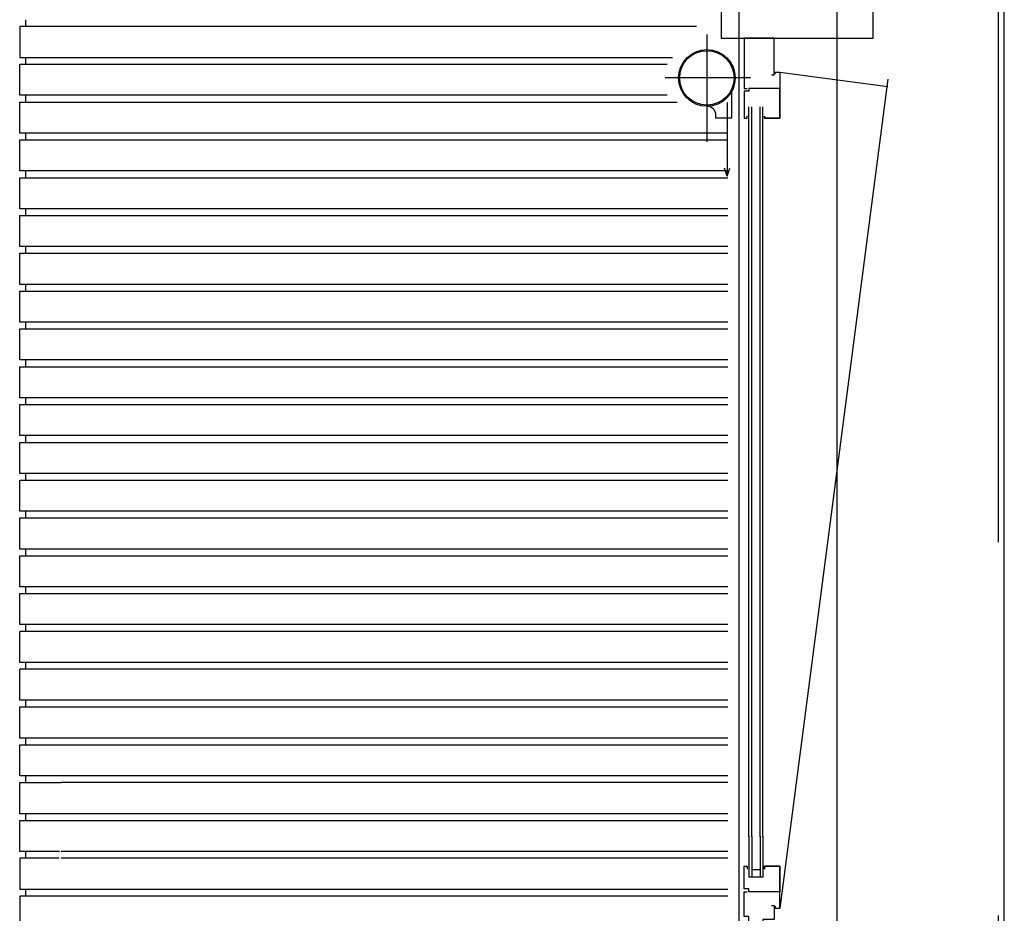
# Model space of a CAD drawing. Extents: x 0 to 140000, y 0 to 84100.
# Tile 31 of 105: x 12024 to 13674, y 29908 to 31405. Entities that reach past the tile are written whole.
import ezdxf

# ---------------------------------------------------------------- set-up
doc = ezdxf.new("R2010")
doc.units = 0
doc.header["$LTSCALE"] = 100
doc.header["$MEASUREMENT"] = 0
doc.linetypes.add('B0201', pattern=[50, 31.25, -6.25, 6.25, -6.25])
doc.layers.get('0').update_dxf_attribs({"linetype": 'CONTINUOUS'})
for name, color, linetype in [('AL$7A---_STRAMIEN', 42, 'B0201'), ('AL21----_BUITENWAND', 2, 'CONTINUOUS'), ('AL28----_KONSTRUKTIE', 3, 'CONTINUOUS'), ('AL31----_BUITENKOZIJ', 7, 'CONTINUOUS'), ('AM$1A---_ALGEMEEN', 1, 'CONTINUOUS')]:
    doc.layers.add(name, color=color, linetype=linetype)

msp = doc.modelspace()

# ---------------------------------------------------------------- linework, layer by layer
for p, q in [((13297.7, 31316.7), (13478.4, 31292.8)), ((13478.4, 31304.8), (13297.7, 29916.7))]:
    msp.add_line(p, q)
at = {"color": 4}
for points in [[(13283.2, 31312.4), (13288.2, 31312.4), (13288.2, 31373.7), (13288.2, 31373.7), (13245.7, 31373.7), (13245.7, 31373.7), (13245.7, 31373.7), (13237.7, 31373.7), (13237.7, 31289.7), (13242.7, 31289.7)], [(13289.7, 31313.4), (13289.7, 31316.7), (13297.7, 31316.7), (13297.7, 31289.7), (13297.7, 31239.7), (13271.7, 31239.7), (13271.7, 31243), (13271.7, 31239.7), (13297.7, 31239.7), (13297.7, 31289.7), (13245.7, 31289.7), (13245.7, 31284.7), (13237.7, 31284.7), (13237.7, 31239.7), (13242.7, 31239.7), (13242.7, 31243.6)], [(13289.7, 29920), (13289.7, 29916.7), (13297.7, 29916.7), (13297.7, 29943.7), (13297.7, 29986.7), (13271.7, 29986.7), (13271.7, 29981.7), (13271.7, 29986.7), (13297.7, 29986.7), (13297.7, 29943.7), (13245.7, 29943.7), (13245.7, 29948.7), (13237.7, 29948.7), (13237.7, 29986.7), (13242.7, 29986.7), (13242.7, 29981.7)], [(13283.2, 29921.1), (13288.2, 29921.1), (13288.2, 29897.7), (13268.7, 29897.7), (13268.7, 29882.7), (13245.7, 29882.7), (13245.7, 29902.7), (13237.7, 29902.7), (13237.7, 29943.7), (13242.7, 29943.7)]]:
    msp.add_lwpolyline(points, dxfattribs=at)
msp.add_lwpolyline([(13216.3, 31283.4), (13216.3, 31239.7), (13190.3, 31239.7), (13190.3, 31244.7, 0.417185), (13175.2, 31259.7, -0.005068)], format="xyb")
at = {"layer": 'AL$7A---_STRAMIEN'}
msp.add_line((13663.6, 10529.3), (13663.6, 34422.7), dxfattribs=at)
at = {"layer": 'AL21----_BUITENWAND', "color": 42}
for p, q in [((12033.6, 31404.7), (12033.6, 31393.4)), ((13157.9, 31393.4), (12023.6, 31393.4)), ((12023.6, 31393.4), (12023.6, 31341.4)), ((12023.6, 31341.4), (13117.3, 31341.4)), ((12033.6, 31341.4), (12033.6, 31330)), ((12023.6, 31330), (13108.4, 31330)), ((12023.6, 31278), (12023.6, 31330)), ((13108.4, 31278), (12023.6, 31278)), ((12033.6, 31278), (12033.6, 31266.7)), ((12023.6, 31266.7), (13125.3, 31266.7)), ((12023.6, 31214.7), (12023.6, 31266.7)), ((13210.1, 31214.7), (12023.6, 31214.7)), ((12023.6, 31203.4), (13210.1, 31203.4)), ((12023.6, 31151.4), (12023.6, 31203.4)), ((12033.6, 31214.7), (12033.6, 31203.4)), ((13210.1, 31151.4), (12023.6, 31151.4)), ((12023.6, 31140), (13210.1, 31140)), ((12023.6, 31088), (12023.6, 31140)), ((12033.6, 31151.4), (12033.6, 31140)), ((13210.1, 31088), (12023.6, 31088)), ((12033.6, 31088), (12033.6, 31076.7)), ((12023.6, 31076.7), (13210.1, 31076.7)), ((12023.6, 31024.7), (12023.6, 31076.7)), ((13210.1, 31024.7), (12023.6, 31024.7)), ((12033.6, 31024.7), (12033.6, 31013.4)), ((12023.6, 31013.4), (13210.1, 31013.4)), ((12023.6, 30961.4), (12023.6, 31013.4)), ((13210.1, 30961.4), (12023.6, 30961.4)), ((12033.6, 30961.4), (12033.6, 30950)), ((12023.6, 30950), (13210.1, 30950)), ((12023.6, 30898), (12023.6, 30950)), ((13210.1, 30898), (12023.6, 30898)), ((12033.6, 30898), (12033.6, 30886.7)), ((12023.6, 30886.7), (13210.1, 30886.7)), ((12023.6, 30834.7), (12023.6, 30886.7)), ((13210.1, 30834.7), (12023.6, 30834.7)), ((12023.6, 30823.4), (13210.1, 30823.4)), ((12023.6, 30771.4), (12023.6, 30823.4)), ((12033.6, 30834.7), (12033.6, 30823.4)), ((13210.1, 30771.4), (12023.6, 30771.4)), ((12023.6, 30760), (13210.1, 30760)), ((12023.6, 30708), (12023.6, 30760)), ((12033.6, 30771.4), (12033.6, 30760)), ((13210.1, 30708), (12023.6, 30708)), ((12033.6, 30708), (12033.6, 30696.7)), ((12023.6, 30696.7), (13210.1, 30696.7)), ((12023.6, 30644.7), (12023.6, 30696.7)), ((12023.6, 30696.7), (13210.1, 30696.7)), ((12023.6, 30644.7), (12023.6, 30696.7)), ((13210.1, 30644.7), (12023.6, 30644.7)), ((13210.1, 30644.7), (12023.6, 30644.7)), ((12033.6, 30644.7), (12033.6, 30633.4)), ((12023.6, 30633.4), (13210.1, 30633.4)), ((12023.6, 30581.4), (12023.6, 30633.4)), ((12023.6, 30633.4), (13210.1, 30633.4)), ((12023.6, 30581.4), (12023.6, 30633.4)), ((13210.1, 30581.4), (12023.6, 30581.4)), ((13210.1, 30581.4), (12023.6, 30581.4)), ((12033.6, 30581.4), (12033.6, 30570)), ((12023.6, 30570), (13210.1, 30570)), ((12023.6, 30518), (12023.6, 30570)), ((13210.1, 30518), (12023.6, 30518)), ((12033.6, 30518), (12033.6, 30506.7)), ((12023.6, 30506.7), (13210.1, 30506.7)), ((12023.6, 30454.7), (12023.6, 30506.7)), ((13210.1, 30454.7), (12023.6, 30454.7)), ((12023.6, 30443.4), (13210.1, 30443.4)), ((12023.6, 30391.4), (12023.6, 30443.4)), ((12023.6, 30391.4), (12023.6, 30443.4)), ((12033.6, 30454.7), (12033.6, 30443.4)), ((13210.1, 30391.4), (12023.6, 30391.4)), ((13210.1, 30380), (12023.6, 30380)), ((12023.6, 30328), (12023.6, 30380)), ((12023.6, 30328), (12023.6, 30380)), ((12033.6, 30391.4), (12033.6, 30380)), ((13210.1, 30328), (12023.6, 30328)), ((12033.6, 30328), (12033.6, 30316.7)), ((13210.1, 30316.7), (12023.6, 30316.7)), ((12023.6, 30264.7), (12023.6, 30316.7)), ((13210.1, 30264.7), (12023.6, 30264.7)), ((13210.1, 30264.7), (12023.6, 30264.7)), ((12033.6, 30264.7), (12033.6, 30253.4)), ((12023.6, 30253.4), (13210.1, 30253.4)), ((12023.6, 30201.4), (12023.6, 30253.4)), ((12023.6, 30253.4), (13210.1, 30253.4)), ((13210.1, 30201.4), (12023.6, 30201.4)), ((12033.6, 30201.4), (12033.6, 30190)), ((12023.6, 30138), (12023.6, 30190)), ((12023.6, 30190), (13210.1, 30190)), ((12092.9, 30138), (12023.6, 30138)), ((12033.6, 30138), (12033.6, 30126.7)), ((13210.1, 30138), (12092.9, 30138)), ((12023.6, 30126.7), (12092.5, 30126.7)), ((12023.6, 30074.7), (12023.6, 30126.7)), ((13210.1, 30126.7), (12092.9, 30126.7)), ((12092.9, 30074.7), (12023.6, 30074.7)), ((12023.6, 30063.4), (12092.5, 30063.4)), ((12023.6, 30011.4), (12023.6, 30063.4)), ((12033.6, 30074.7), (12033.6, 30063.4)), ((13210.1, 30074.7), (12092.9, 30074.7)), ((12092.9, 30063.4), (13210.1, 30063.4)), ((12090.5, 30011.4), (12023.6, 30011.4)), ((12023.6, 30000), (12023.6, 29948)), ((12090, 30000), (12023.6, 30000)), ((12033.6, 30011.4), (12033.6, 30000)), ((13210.1, 30011.4), (12092.9, 30011.4)), ((13210.1, 30000), (12092.9, 30000)), ((12023.6, 29948), (12088, 29948)), ((12033.6, 29948), (12033.6, 29936.7)), ((12063.3, 29948), (13210.1, 29948)), ((12023.6, 29936.7), (12023.6, 29884.7)), ((12087.6, 29936.7), (12023.6, 29936.7)), ((13210.1, 29936.7), (12063.3, 29936.7))]:
    msp.add_line(p, q, dxfattribs=at)
at = {"layer": 'AL28----_KONSTRUKTIE', "color": 1}
msp.add_line((13673.6, 29834), (13673.6, 31816.2), dxfattribs=at)
at = {"layer": 'AL31----_BUITENKOZIJ', "color": 1, "linetype": 'CONTINUOUS'}
msp.add_line((13393.6, 12777), (13393.6, 32714.7), dxfattribs=at)
at = {"layer": 'AL31----_BUITENKOZIJ'}
for p, q in [((13209.2, 31265.8), (13209.2, 31142.7)), ((13245.7, 30035.7), (13245.7, 31258.5)), ((13250.7, 30035.7), (13250.7, 31258.5)), ((13264.7, 30035.7), (13264.7, 31258.5)), ((13268.7, 30035.7), (13268.7, 31258.5)), ((13209.2, 31142.7), (13204.6, 31155.8)), ((13209.2, 31142.7), (13213.8, 31155.8)), ((13245.7, 30037), (13245.7, 29968.6)), ((13250.7, 30037), (13250.7, 29968.6)), ((13264.7, 30037), (13264.7, 29968.6)), ((13268.7, 30037), (13268.7, 29968.6)), ((13268.7, 29968.6), (13245.7, 29968.6)), ((13268.7, 29968.6), (13245.7, 29968.6)), ((13264.7, 29980.4), (13250.7, 29980.4))]:
    msp.add_line(p, q, dxfattribs=at)
at = {"layer": 'AL31----_BUITENKOZIJ', "color": 1, "linetype": 'CONTINUOUS'}
msp.add_lwpolyline([(13228.6, 32714.7), (13228.6, 12777.1)], dxfattribs=at)
at = {"layer": 'AL31----_BUITENKOZIJ', "linetype": 'CONTINUOUS'}
msp.add_lwpolyline([(13454.1, 31498.7), (13199.1, 31498.7), (13199.1, 31373.7), (13454.1, 31373.7)], close=True, dxfattribs=at)
for radius in [47.5, 45.6]:
    msp.add_circle((13175.2, 31307.2), radius, dxfattribs=at)
at = {"layer": 'AM$1A---_ALGEMEEN'}
for p, q in [((13175.2, 31379.9), (13175.2, 31199.9)), ((13248.1, 31307.2), (13105.1, 31307.2))]:
    msp.add_line(p, q, dxfattribs=at)

doc.saveas('drawing.dxf')
